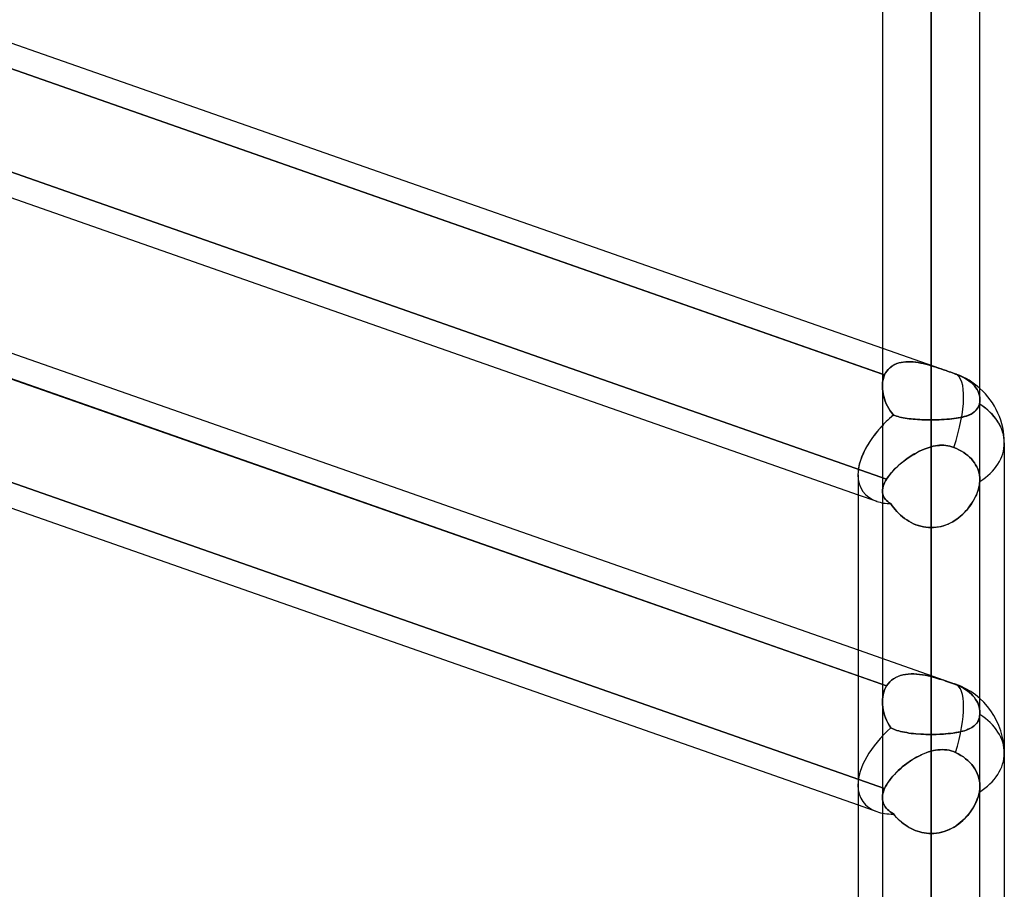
# Model space of a CAD drawing. Header units: millimetres. Extents: x -54 to 130, y -185 to 185.
# Tile 39 of 78: x 51 to 64, y -52 to -40. Entities that reach past the tile are written whole.
import ezdxf

# ---------------------------------------------------------------- set-up
doc = ezdxf.new("R2010")
doc.units = ezdxf.units.MM
doc.layers.add('MAIN-1', color=7, linetype='Continuous')
doc.layers.add('MAIN-2', color=7, linetype='Continuous')

msp = doc.modelspace()

# ---------------------------------------------------------------- linework, layer by layer
at = {"layer": 'MAIN-1'}
for p, q in [((62.412, 0), (62.412, -87.112)), ((63.682, -87.245), (63.682, 0)), ((63.047, -87.631), (63.047, 0)), ((50.882, -40.478), (62.412, -44.522)), ((50.882, -40.814), (62.412, -44.858)), ((50.882, -42.496), (62.095, -46.43)), ((50.882, -44.519), (62.095, -48.452)), ((50.882, -44.855), (62.095, -48.788)), ((64, -45.754), (64, -87.782)), ((62.095, -46.172), (62.095, -87.107)), ((50.882, -46.538), (62.095, -50.471))]:
    msp.add_line(p, q, dxfattribs=at)
msp.add_arc((63.047, -45.754), 0.953, 359.9999, 48.1943, dxfattribs=at)
for major_axis, ratio, start_param, end_param in [((0.953, 0), 0.707107, 0, 0.841074), ((-0.89, -0.631), 0.539402, -1.206327, -0.365033)]:
    msp.add_ellipse((63.047, -45.754), major_axis=major_axis, ratio=ratio, start_param=start_param, end_param=end_param, dxfattribs=at)
at = {"layer": 'MAIN-2'}
for p, q in [((63.047, 0), (63.047, -87.631)), ((63.047, 0), (63.047, -80.509)), ((63.047, 0), (63.047, -73.501)), ((63.047, 0), (63.047, -66.491)), ((63.047, 0), (63.047, -59.481)), ((63.047, 0), (63.047, -51.57)), ((63.047, 0), (63.047, -52.469)), ((63.047, 0), (63.047, -44.749)), ((63.047, 0), (63.047, -45.455)), ((63.047, 0), (63.047, -86.619)), ((63.047, 0), (63.047, -79.611)), ((63.047, 0), (63.047, -72.602)), ((63.047, 0), (63.047, -65.593)), ((63.047, 0), (63.047, -58.582)), ((63.047, -86.619), (63.047, 0)), ((63.047, -79.611), (63.047, 0)), ((63.047, -72.602), (63.047, 0)), ((63.047, -65.593), (63.047, 0)), ((63.047, -58.582), (63.047, 0)), ((63.047, -52.469), (63.047, 0)), ((63.047, -51.57), (63.047, 0)), ((63.047, -45.455), (63.047, 0)), ((63.047, -44.749), (63.047, 0)), ((63.047, -80.509), (63.047, 0)), ((63.047, -73.501), (63.047, 0)), ((63.047, -66.491), (63.047, 0)), ((63.047, -59.481), (63.047, 0)), ((62.442, -44.869), (50.761, -40.771)), ((50.804, -42.133), (62.468, -46.225)), ((62.468, -46.225), (50.804, -42.133)), ((62.412, -44.522), (63.241, -44.813)), ((62.527, -44.762), (62.55, -44.746)), ((62.551, -44.746), (62.528, -44.761)), ((62.55, -44.746), (62.574, -44.733)), ((62.575, -44.732), (62.551, -44.746)), ((62.574, -44.733), (62.6, -44.722)), ((62.601, -44.721), (62.575, -44.732)), ((62.6, -44.722), (62.627, -44.713)), ((62.629, -44.712), (62.601, -44.721)), ((62.627, -44.713), (62.655, -44.706)), ((62.657, -44.706), (62.629, -44.712)), ((62.655, -44.706), (62.685, -44.701)), ((62.687, -44.701), (62.657, -44.706)), ((62.685, -44.701), (62.715, -44.698)), ((62.717, -44.698), (62.687, -44.701)), ((62.715, -44.698), (62.746, -44.697)), ((62.749, -44.697), (62.717, -44.698)), ((62.746, -44.697), (62.778, -44.697)), ((62.781, -44.697), (62.749, -44.697)), ((62.778, -44.697), (62.811, -44.699)), ((62.813, -44.699), (62.781, -44.697)), ((62.811, -44.699), (62.844, -44.703)), ((62.846, -44.703), (62.813, -44.699)), ((62.844, -44.703), (62.877, -44.708)), ((62.879, -44.708), (62.846, -44.703)), ((62.877, -44.708), (62.911, -44.714)), ((62.912, -44.714), (62.879, -44.708)), ((62.911, -44.714), (62.945, -44.721)), ((62.946, -44.721), (62.912, -44.714)), ((62.945, -44.721), (62.979, -44.73)), ((62.979, -44.73), (62.946, -44.721)), ((62.979, -44.73), (63.013, -44.739)), ((63.013, -44.739), (62.979, -44.73)), ((63.013, -44.739), (63.047, -44.749)), ((63.047, -44.749), (63.013, -44.739)), ((62.468, -48.919), (50.804, -44.827)), ((62.412, -44.858), (62.442, -44.869)), ((62.442, -44.869), (62.433, -44.892)), ((62.433, -44.891), (62.442, -44.869)), ((62.455, -44.843), (62.442, -44.869)), ((62.442, -44.869), (62.455, -44.844)), ((62.455, -44.844), (62.47, -44.82)), ((62.47, -44.82), (62.455, -44.843)), ((62.487, -44.798), (62.47, -44.82)), ((62.47, -44.82), (62.487, -44.799)), ((62.487, -44.799), (62.506, -44.779)), ((62.507, -44.779), (62.487, -44.798)), ((62.506, -44.779), (62.527, -44.762)), ((62.528, -44.761), (62.507, -44.779)), ((63.047, -44.749), (63.08, -44.758)), ((63.08, -44.758), (63.047, -44.749)), ((63.08, -44.758), (63.112, -44.769)), ((63.112, -44.769), (63.08, -44.758)), ((63.112, -44.769), (63.144, -44.779)), ((63.144, -44.78), (63.112, -44.769)), ((63.144, -44.779), (63.177, -44.79)), ((63.177, -44.791), (63.144, -44.78)), ((63.177, -44.79), (63.209, -44.802)), ((63.209, -44.802), (63.177, -44.791)), ((63.209, -44.802), (63.241, -44.813)), ((63.241, -44.813), (63.209, -44.802)), ((63.241, -44.813), (63.262, -44.82)), ((63.262, -44.82), (63.241, -44.813)), ((63.262, -44.82), (63.284, -44.828)), ((63.283, -44.828), (63.262, -44.82)), ((63.304, -44.835), (63.283, -44.828)), ((63.284, -44.828), (63.304, -44.835)), ((63.304, -44.835), (63.325, -44.842)), ((63.325, -44.842), (63.304, -44.835)), ((63.325, -44.842), (63.345, -44.85)), ((63.345, -44.85), (63.325, -44.842)), ((63.345, -44.85), (63.365, -44.857)), ((63.365, -44.857), (63.345, -44.85)), ((63.365, -44.857), (63.368, -44.857)), ((63.368, -44.857), (63.365, -44.857)), ((63.368, -44.857), (63.371, -44.858)), ((63.371, -44.858), (63.368, -44.857)), ((63.371, -44.858), (63.373, -44.859)), ((63.373, -44.859), (63.371, -44.858)), ((63.373, -44.859), (63.376, -44.86)), ((63.376, -44.86), (63.373, -44.859)), ((63.376, -44.86), (63.379, -44.861)), ((63.379, -44.861), (63.376, -44.86)), ((63.379, -44.861), (63.381, -44.862)), ((63.381, -44.862), (63.379, -44.861)), ((63.381, -44.862), (63.418, -44.877)), ((63.418, -44.877), (63.381, -44.862)), ((62.413, -44.992), (62.412, -45.019)), ((62.412, -45.019), (62.413, -44.992)), ((62.416, -44.966), (62.413, -44.992)), ((62.413, -44.992), (62.416, -44.966)), ((62.42, -44.94), (62.416, -44.966)), ((62.416, -44.966), (62.42, -44.94)), ((62.426, -44.915), (62.42, -44.94)), ((62.42, -44.94), (62.426, -44.915)), ((62.426, -44.915), (62.433, -44.891)), ((62.433, -44.892), (62.426, -44.915)), ((63.418, -44.877), (63.452, -44.893)), ((63.452, -44.893), (63.418, -44.877)), ((63.452, -44.893), (63.484, -44.91)), ((63.484, -44.91), (63.452, -44.893)), ((63.484, -44.91), (63.513, -44.928)), ((63.513, -44.928), (63.484, -44.91)), ((63.513, -44.928), (63.54, -44.947)), ((63.54, -44.947), (63.513, -44.928)), ((63.54, -44.947), (63.567, -44.968)), ((63.567, -44.968), (63.54, -44.947)), ((63.567, -44.968), (63.591, -44.99)), ((63.591, -44.99), (63.567, -44.968)), ((63.591, -44.99), (63.612, -45.013)), ((63.612, -45.013), (63.591, -44.99)), ((62.412, -45.019), (62.414, -45.051)), ((62.414, -45.051), (62.412, -45.019)), ((62.414, -45.051), (62.417, -45.083)), ((62.417, -45.083), (62.414, -45.051)), ((62.417, -45.083), (62.422, -45.115)), ((62.422, -45.115), (62.417, -45.083)), ((62.422, -45.115), (62.43, -45.148)), ((62.43, -45.148), (62.422, -45.115)), ((63.612, -45.013), (63.63, -45.036)), ((63.63, -45.036), (63.612, -45.013)), ((63.63, -45.036), (63.645, -45.059)), ((63.645, -45.059), (63.63, -45.036)), ((63.645, -45.059), (63.658, -45.084)), ((63.658, -45.084), (63.645, -45.059)), ((63.658, -45.084), (63.669, -45.11)), ((63.669, -45.11), (63.658, -45.084)), ((63.669, -45.11), (63.676, -45.136)), ((63.676, -45.136), (63.669, -45.11)), ((62.43, -45.148), (62.439, -45.18)), ((62.439, -45.18), (62.43, -45.148)), ((62.439, -45.18), (62.45, -45.212)), ((62.45, -45.212), (62.439, -45.18)), ((62.45, -45.212), (62.463, -45.244)), ((62.463, -45.244), (62.45, -45.212)), ((62.463, -45.244), (62.478, -45.275)), ((62.479, -45.275), (62.463, -45.244)), ((63.675, -45.248), (63.669, -45.268)), ((63.67, -45.267), (63.675, -45.248)), ((63.678, -45.238), (63.675, -45.248)), ((63.675, -45.248), (63.678, -45.238)), ((63.676, -45.136), (63.681, -45.162)), ((63.681, -45.162), (63.676, -45.136)), ((63.68, -45.227), (63.678, -45.238)), ((63.678, -45.238), (63.68, -45.227)), ((63.681, -45.217), (63.68, -45.227)), ((63.68, -45.227), (63.681, -45.217)), ((63.681, -45.162), (63.682, -45.187)), ((63.682, -45.187), (63.681, -45.162)), ((63.682, -45.207), (63.681, -45.217)), ((63.681, -45.217), (63.682, -45.207)), ((63.682, -45.187), (63.682, -45.197)), ((63.682, -45.197), (63.682, -45.187)), ((63.682, -45.197), (63.682, -45.207)), ((63.682, -45.207), (63.682, -45.197)), ((62.478, -45.275), (62.495, -45.306)), ((62.496, -45.306), (62.479, -45.275)), ((62.495, -45.306), (62.514, -45.336)), ((62.514, -45.336), (62.496, -45.306)), ((62.514, -45.336), (62.535, -45.364)), ((62.535, -45.364), (62.514, -45.336)), ((62.535, -45.364), (62.557, -45.392)), ((62.557, -45.392), (62.535, -45.364)), ((63.528, -45.396), (63.549, -45.387)), ((63.564, -45.38), (63.544, -45.389)), ((63.549, -45.387), (63.568, -45.378)), ((63.582, -45.37), (63.564, -45.38)), ((63.568, -45.378), (63.586, -45.368)), ((63.599, -45.359), (63.582, -45.37)), ((63.586, -45.368), (63.602, -45.357)), ((63.615, -45.347), (63.599, -45.359)), ((63.602, -45.357), (63.617, -45.345)), ((63.629, -45.333), (63.615, -45.347)), ((63.617, -45.345), (63.631, -45.332)), ((63.641, -45.319), (63.629, -45.333)), ((63.631, -45.332), (63.643, -45.317)), ((63.652, -45.303), (63.641, -45.319)), ((63.643, -45.317), (63.653, -45.302)), ((63.662, -45.286), (63.652, -45.303)), ((63.653, -45.302), (63.662, -45.285)), ((63.662, -45.285), (63.67, -45.267)), ((63.669, -45.268), (63.662, -45.286)), ((62.557, -45.392), (62.576, -45.399)), ((62.576, -45.399), (62.557, -45.392)), ((62.576, -45.399), (62.596, -45.406)), ((62.595, -45.406), (62.576, -45.399)), ((62.616, -45.412), (62.595, -45.406)), ((62.596, -45.406), (62.616, -45.412)), ((62.616, -45.412), (62.638, -45.418)), ((62.637, -45.417), (62.616, -45.412)), ((62.66, -45.423), (62.637, -45.417)), ((62.638, -45.418), (62.66, -45.423)), ((62.66, -45.423), (62.684, -45.427)), ((62.683, -45.427), (62.66, -45.423)), ((62.708, -45.432), (62.683, -45.427)), ((62.684, -45.427), (62.708, -45.432)), ((62.708, -45.432), (62.733, -45.435)), ((62.733, -45.435), (62.708, -45.432)), ((62.733, -45.435), (62.759, -45.439)), ((62.758, -45.439), (62.733, -45.435)), ((62.785, -45.442), (62.758, -45.439)), ((62.759, -45.439), (62.785, -45.442)), ((62.785, -45.442), (62.812, -45.445)), ((62.812, -45.445), (62.785, -45.442)), ((62.812, -45.445), (62.84, -45.447)), ((62.84, -45.447), (62.812, -45.445)), ((62.84, -45.447), (62.869, -45.449)), ((62.869, -45.449), (62.84, -45.447)), ((62.869, -45.449), (62.898, -45.451)), ((62.898, -45.451), (62.869, -45.449)), ((62.898, -45.451), (62.927, -45.452)), ((62.927, -45.452), (62.898, -45.451)), ((62.927, -45.452), (62.957, -45.453)), ((62.957, -45.453), (62.927, -45.452)), ((62.957, -45.453), (62.987, -45.454)), ((62.987, -45.454), (62.957, -45.453)), ((62.987, -45.454), (63.017, -45.454)), ((63.017, -45.454), (62.987, -45.454)), ((63.017, -45.454), (63.047, -45.455)), ((63.047, -45.455), (63.017, -45.454)), ((63.047, -51.57), (63.047, -45.455)), ((63.047, -45.455), (63.047, -51.57)), ((63.082, -45.454), (63.047, -45.455)), ((63.047, -45.455), (63.083, -45.454)), ((63.116, -45.454), (63.082, -45.454)), ((63.083, -45.454), (63.117, -45.454)), ((63.15, -45.453), (63.116, -45.454)), ((63.117, -45.454), (63.152, -45.453)), ((63.184, -45.451), (63.15, -45.453)), ((63.152, -45.453), (63.186, -45.451)), ((63.217, -45.45), (63.184, -45.451)), ((63.186, -45.451), (63.219, -45.449)), ((63.25, -45.447), (63.217, -45.45)), ((63.219, -45.449), (63.252, -45.447)), ((63.282, -45.445), (63.25, -45.447)), ((63.252, -45.447), (63.285, -45.444)), ((63.313, -45.442), (63.282, -45.445)), ((63.285, -45.444), (63.316, -45.441)), ((63.343, -45.438), (63.313, -45.442)), ((63.316, -45.441), (63.347, -45.438)), ((63.372, -45.434), (63.343, -45.438)), ((63.347, -45.438), (63.376, -45.433)), ((63.4, -45.43), (63.372, -45.434)), ((63.376, -45.433), (63.404, -45.429)), ((63.427, -45.424), (63.4, -45.43)), ((63.404, -45.429), (63.432, -45.423)), ((63.452, -45.419), (63.427, -45.424)), ((63.432, -45.423), (63.458, -45.417)), ((63.477, -45.412), (63.452, -45.419)), ((63.458, -45.417), (63.483, -45.411)), ((63.501, -45.405), (63.477, -45.412)), ((63.483, -45.411), (63.506, -45.404)), ((63.523, -45.398), (63.501, -45.405)), ((63.506, -45.404), (63.528, -45.396)), ((63.544, -45.389), (63.523, -45.398)), ((62.82, -45.905), (62.857, -45.884)), ((62.859, -45.882), (62.822, -45.903)), ((62.857, -45.884), (62.895, -45.864)), ((62.896, -45.863), (62.859, -45.882)), ((62.895, -45.864), (62.933, -45.846)), ((62.934, -45.846), (62.896, -45.863)), ((62.933, -45.846), (62.971, -45.831)), ((62.971, -45.83), (62.934, -45.846)), ((63.009, -45.817), (62.971, -45.83)), ((62.971, -45.831), (63.009, -45.817)), ((63.047, -45.805), (63.009, -45.817)), ((63.009, -45.817), (63.047, -45.805)), ((63.047, -48.799), (63.047, -45.805)), ((63.047, -45.805), (63.047, -48.799)), ((63.047, -45.805), (63.075, -45.799)), ((63.075, -45.799), (63.047, -45.805)), ((63.075, -45.799), (63.102, -45.793)), ((63.102, -45.793), (63.075, -45.799)), ((63.102, -45.793), (63.129, -45.789)), ((63.129, -45.789), (63.102, -45.793)), ((63.157, -45.786), (63.129, -45.789)), ((63.129, -45.789), (63.157, -45.787)), ((63.157, -45.787), (63.184, -45.785)), ((63.184, -45.785), (63.157, -45.786)), ((63.184, -45.785), (63.211, -45.786)), ((63.211, -45.786), (63.184, -45.785)), ((63.211, -45.786), (63.238, -45.788)), ((63.238, -45.788), (63.211, -45.786)), ((63.238, -45.788), (63.265, -45.791)), ((63.265, -45.791), (63.238, -45.788)), ((63.265, -45.791), (63.292, -45.797)), ((63.292, -45.797), (63.265, -45.791)), ((63.292, -45.797), (63.318, -45.804)), ((63.318, -45.804), (63.292, -45.797)), ((63.318, -45.804), (63.344, -45.813)), ((63.344, -45.813), (63.318, -45.804)), ((63.344, -45.813), (63.378, -45.828)), ((63.378, -45.828), (63.344, -45.813)), ((63.378, -45.828), (63.41, -45.844)), ((63.41, -45.844), (63.378, -45.828)), ((63.41, -45.844), (63.442, -45.861)), ((63.442, -45.861), (63.41, -45.844)), ((63.442, -45.861), (63.471, -45.88)), ((63.471, -45.88), (63.442, -45.861)), ((63.471, -45.88), (63.498, -45.899)), ((63.498, -45.899), (63.471, -45.88)), ((63.498, -45.899), (63.523, -45.919)), ((63.523, -45.919), (63.498, -45.899)), ((62.615, -46.056), (62.646, -46.029)), ((62.648, -46.027), (62.617, -46.054)), ((62.646, -46.029), (62.678, -46.002)), ((62.681, -46), (62.648, -46.027)), ((62.678, -46.002), (62.712, -45.976)), ((62.715, -45.974), (62.681, -46)), ((62.712, -45.976), (62.747, -45.951)), ((62.75, -45.949), (62.715, -45.974)), ((62.747, -45.951), (62.783, -45.927)), ((62.786, -45.925), (62.75, -45.949)), ((62.783, -45.927), (62.82, -45.905)), ((62.822, -45.903), (62.786, -45.925)), ((63.523, -45.919), (63.548, -45.941)), ((63.548, -45.941), (63.523, -45.919)), ((63.548, -45.941), (63.571, -45.964)), ((63.571, -45.964), (63.548, -45.941)), ((63.571, -45.964), (63.592, -45.989)), ((63.592, -45.989), (63.571, -45.964)), ((63.592, -45.989), (63.611, -46.014)), ((63.611, -46.014), (63.592, -45.989)), ((63.611, -46.014), (63.627, -46.039)), ((63.627, -46.039), (63.611, -46.014)), ((62.508, -46.169), (62.532, -46.14)), ((62.533, -46.14), (62.509, -46.168)), ((62.532, -46.14), (62.558, -46.112)), ((62.559, -46.111), (62.533, -46.14)), ((62.558, -46.112), (62.585, -46.084)), ((62.587, -46.082), (62.559, -46.111)), ((62.585, -46.084), (62.615, -46.056)), ((62.617, -46.054), (62.587, -46.082)), ((63.627, -46.039), (63.641, -46.064)), ((63.641, -46.064), (63.627, -46.039)), ((63.641, -46.064), (63.654, -46.091)), ((63.654, -46.091), (63.641, -46.064)), ((63.654, -46.091), (63.664, -46.119)), ((63.664, -46.119), (63.654, -46.091)), ((63.664, -46.119), (63.672, -46.147)), ((63.672, -46.147), (63.664, -46.119)), ((63.672, -46.147), (63.678, -46.176)), ((63.678, -46.176), (63.672, -46.147)), ((50.761, -46.159), (62.442, -50.257)), ((62.442, -50.257), (50.761, -46.159)), ((62.431, -46.297), (62.441, -46.274)), ((62.441, -46.274), (62.431, -46.298)), ((62.441, -46.274), (62.454, -46.249)), ((62.454, -46.25), (62.441, -46.274)), ((62.454, -46.249), (62.468, -46.225)), ((62.468, -46.225), (62.454, -46.25)), ((62.487, -46.197), (62.468, -46.225)), ((62.468, -46.225), (62.487, -46.197)), ((62.509, -46.168), (62.487, -46.197)), ((62.487, -46.197), (62.508, -46.169)), ((63.679, -46.284), (63.674, -46.312)), ((63.675, -46.305), (63.679, -46.281)), ((63.678, -46.176), (63.681, -46.204)), ((63.681, -46.204), (63.678, -46.176)), ((63.682, -46.257), (63.679, -46.284)), ((63.679, -46.281), (63.682, -46.257)), ((63.681, -46.204), (63.682, -46.232)), ((63.682, -46.232), (63.681, -46.204)), ((63.682, -46.232), (63.682, -46.236)), ((63.682, -46.236), (63.682, -46.232)), ((63.682, -46.236), (63.682, -46.24)), ((63.682, -46.24), (63.682, -46.236)), ((63.682, -46.24), (63.682, -46.244)), ((63.682, -46.244), (63.682, -46.24)), ((63.682, -46.244), (63.682, -46.248)), ((63.682, -46.248), (63.682, -46.244)), ((63.682, -46.248), (63.682, -46.253)), ((63.682, -46.253), (63.682, -46.248)), ((63.682, -46.253), (63.682, -46.257)), ((63.682, -46.257), (63.682, -46.253)), ((62.412, -46.384), (62.414, -46.364)), ((62.414, -46.404), (62.412, -46.384)), ((62.414, -46.364), (62.412, -46.384)), ((62.412, -46.384), (62.414, -46.404)), ((62.414, -46.364), (62.417, -46.342)), ((62.417, -46.342), (62.414, -46.364)), ((62.417, -46.422), (62.414, -46.404)), ((62.414, -46.404), (62.417, -46.423)), ((62.417, -46.342), (62.423, -46.32)), ((62.423, -46.32), (62.417, -46.342)), ((62.423, -46.32), (62.431, -46.297)), ((62.431, -46.298), (62.423, -46.32)), ((63.634, -46.434), (63.645, -46.408)), ((63.648, -46.4), (63.636, -46.429)), ((63.645, -46.408), (63.654, -46.382)), ((63.658, -46.37), (63.648, -46.4)), ((63.654, -46.382), (63.663, -46.356)), ((63.667, -46.341), (63.658, -46.37)), ((63.663, -46.356), (63.67, -46.33)), ((63.674, -46.312), (63.667, -46.341)), ((63.67, -46.33), (63.675, -46.305)), ((62.095, -46.43), (62.338, -46.515)), ((62.423, -46.44), (62.417, -46.422)), ((62.417, -46.423), (62.423, -46.441)), ((62.431, -46.458), (62.423, -46.44)), ((62.423, -46.441), (62.431, -46.458)), ((62.441, -46.474), (62.431, -46.458)), ((62.431, -46.458), (62.441, -46.474)), ((62.453, -46.49), (62.441, -46.474)), ((62.441, -46.474), (62.453, -46.49)), ((62.468, -46.505), (62.453, -46.49)), ((62.453, -46.49), (62.468, -46.505)), ((62.484, -46.519), (62.468, -46.505)), ((62.468, -46.505), (62.484, -46.519)), ((62.502, -46.533), (62.484, -46.519)), ((62.484, -46.519), (62.502, -46.533)), ((62.522, -46.547), (62.502, -46.533)), ((62.502, -46.533), (62.522, -46.547)), ((63.561, -46.563), (63.578, -46.538)), ((63.59, -46.519), (63.571, -46.548)), ((63.578, -46.538), (63.594, -46.512)), ((63.607, -46.489), (63.59, -46.519)), ((63.594, -46.512), (63.608, -46.486)), ((63.622, -46.459), (63.607, -46.489)), ((63.608, -46.486), (63.622, -46.46)), ((63.636, -46.429), (63.622, -46.459)), ((63.622, -46.46), (63.634, -46.434)), ((62.54, -46.573), (62.522, -46.547)), ((62.522, -46.547), (62.54, -46.573)), ((62.56, -46.599), (62.54, -46.573)), ((62.54, -46.573), (62.56, -46.599)), ((62.58, -46.624), (62.56, -46.599)), ((62.56, -46.599), (62.58, -46.624)), ((62.602, -46.649), (62.58, -46.624)), ((62.58, -46.624), (62.602, -46.649)), ((62.625, -46.673), (62.602, -46.649)), ((62.602, -46.649), (62.625, -46.673)), ((63.481, -46.661), (63.455, -46.687)), ((63.458, -46.684), (63.481, -46.661)), ((63.506, -46.634), (63.481, -46.661)), ((63.481, -46.661), (63.503, -46.637)), ((63.503, -46.637), (63.524, -46.613)), ((63.529, -46.606), (63.506, -46.634)), ((63.524, -46.613), (63.543, -46.589)), ((63.551, -46.578), (63.529, -46.606)), ((63.543, -46.589), (63.561, -46.563)), ((63.571, -46.548), (63.551, -46.578)), ((62.65, -46.696), (62.625, -46.673)), ((62.625, -46.673), (62.649, -46.695)), ((62.649, -46.695), (62.675, -46.717)), ((62.675, -46.718), (62.65, -46.696)), ((62.675, -46.717), (62.701, -46.738)), ((62.702, -46.738), (62.675, -46.718)), ((62.701, -46.738), (62.729, -46.757)), ((62.729, -46.758), (62.702, -46.738)), ((62.729, -46.757), (62.757, -46.775)), ((62.758, -46.776), (62.729, -46.758)), ((62.757, -46.775), (62.787, -46.792)), ((62.787, -46.792), (62.758, -46.776)), ((62.818, -46.807), (62.787, -46.792)), ((62.787, -46.792), (62.817, -46.807)), ((63.302, -46.795), (63.268, -46.811)), ((63.27, -46.811), (63.299, -46.797)), ((63.299, -46.797), (63.328, -46.781)), ((63.335, -46.777), (63.302, -46.795)), ((63.328, -46.781), (63.356, -46.764)), ((63.367, -46.757), (63.335, -46.777)), ((63.356, -46.764), (63.383, -46.746)), ((63.398, -46.735), (63.367, -46.757)), ((63.383, -46.746), (63.409, -46.726)), ((63.427, -46.712), (63.398, -46.735)), ((63.409, -46.726), (63.434, -46.705)), ((63.455, -46.687), (63.427, -46.712)), ((63.434, -46.705), (63.458, -46.684)), ((62.817, -46.807), (62.848, -46.82)), ((62.849, -46.82), (62.818, -46.807)), ((62.848, -46.82), (62.88, -46.831)), ((62.881, -46.832), (62.849, -46.82)), ((62.88, -46.831), (62.913, -46.841)), ((62.914, -46.841), (62.881, -46.832)), ((62.913, -46.841), (62.946, -46.848)), ((62.947, -46.849), (62.914, -46.841)), ((62.946, -46.848), (62.98, -46.854)), ((62.98, -46.854), (62.947, -46.849)), ((63.014, -46.857), (62.98, -46.854)), ((62.98, -46.854), (63.013, -46.857)), ((63.013, -46.857), (63.047, -46.858)), ((63.047, -46.858), (63.014, -46.857)), ((63.047, -46.858), (63.047, -49.552)), ((63.047, -49.552), (63.047, -46.858)), ((63.047, -46.858), (63.047, -52.967)), ((63.047, -52.967), (63.047, -46.858)), ((63.085, -46.857), (63.047, -46.858)), ((63.047, -46.858), (63.08, -46.857)), ((63.08, -46.857), (63.113, -46.854)), ((63.123, -46.853), (63.085, -46.857)), ((63.113, -46.854), (63.145, -46.849)), ((63.16, -46.846), (63.123, -46.853)), ((63.145, -46.849), (63.177, -46.842)), ((63.197, -46.837), (63.16, -46.846)), ((63.177, -46.842), (63.208, -46.834)), ((63.233, -46.825), (63.197, -46.837)), ((63.208, -46.834), (63.239, -46.823)), ((63.268, -46.811), (63.233, -46.825)), ((63.239, -46.823), (63.27, -46.811)), ((62.095, -48.452), (63.363, -48.897)), ((62.095, -48.788), (62.468, -48.919)), ((62.508, -48.868), (62.532, -48.847)), ((62.533, -48.846), (62.509, -48.868)), ((62.532, -48.847), (62.558, -48.827)), ((62.559, -48.827), (62.533, -48.846)), ((62.558, -48.827), (62.585, -48.811)), ((62.587, -48.81), (62.559, -48.827)), ((62.585, -48.811), (62.615, -48.797)), ((62.617, -48.796), (62.587, -48.81)), ((62.615, -48.797), (62.646, -48.786)), ((62.648, -48.785), (62.617, -48.796)), ((62.646, -48.786), (62.678, -48.777)), ((62.681, -48.776), (62.648, -48.785)), ((62.678, -48.777), (62.712, -48.77)), ((62.715, -48.77), (62.681, -48.776)), ((62.712, -48.77), (62.747, -48.766)), ((62.75, -48.766), (62.715, -48.77)), ((62.747, -48.766), (62.783, -48.764)), ((62.786, -48.764), (62.75, -48.766)), ((62.783, -48.764), (62.82, -48.764)), ((62.822, -48.764), (62.786, -48.764)), ((62.82, -48.764), (62.857, -48.766)), ((62.859, -48.766), (62.822, -48.764)), ((62.857, -48.766), (62.895, -48.77)), ((62.896, -48.77), (62.859, -48.766)), ((62.895, -48.77), (62.933, -48.775)), ((62.934, -48.775), (62.896, -48.77)), ((62.933, -48.775), (62.971, -48.782)), ((62.971, -48.782), (62.934, -48.775)), ((62.971, -48.782), (63.009, -48.79)), ((63.009, -48.79), (62.971, -48.782)), ((63.009, -48.79), (63.047, -48.799)), ((63.047, -48.799), (63.009, -48.79)), ((63.075, -48.806), (63.047, -48.799)), ((63.047, -48.799), (63.075, -48.806)), ((63.102, -48.814), (63.075, -48.806)), ((63.075, -48.806), (63.102, -48.814)), ((63.129, -48.822), (63.102, -48.814)), ((63.102, -48.814), (63.129, -48.822)), ((63.157, -48.83), (63.129, -48.822)), ((63.129, -48.822), (63.157, -48.83)), ((63.184, -48.838), (63.157, -48.83)), ((63.157, -48.83), (63.184, -48.838)), ((63.211, -48.847), (63.184, -48.838)), ((63.184, -48.838), (63.211, -48.847)), ((63.238, -48.856), (63.211, -48.847)), ((63.211, -48.847), (63.238, -48.856)), ((62.441, -48.972), (62.431, -49.001)), ((62.431, -49.001), (62.441, -48.972)), ((62.454, -48.945), (62.441, -48.972)), ((62.441, -48.972), (62.454, -48.945)), ((62.468, -48.919), (62.454, -48.945)), ((62.454, -48.945), (62.468, -48.919)), ((62.468, -48.919), (62.487, -48.892)), ((62.487, -48.892), (62.468, -48.919)), ((62.487, -48.892), (62.508, -48.868)), ((62.509, -48.868), (62.487, -48.892)), ((63.265, -48.865), (63.238, -48.856)), ((63.238, -48.856), (63.265, -48.865)), ((63.292, -48.874), (63.265, -48.865)), ((63.265, -48.865), (63.292, -48.874)), ((63.318, -48.883), (63.292, -48.874)), ((63.292, -48.874), (63.318, -48.883)), ((63.344, -48.892), (63.318, -48.883)), ((63.318, -48.883), (63.344, -48.892)), ((63.378, -48.905), (63.344, -48.892)), ((63.344, -48.892), (63.378, -48.905)), ((63.41, -48.919), (63.378, -48.905)), ((63.378, -48.905), (63.41, -48.919)), ((63.442, -48.935), (63.41, -48.919)), ((63.41, -48.919), (63.442, -48.935)), ((63.471, -48.952), (63.442, -48.935)), ((63.442, -48.935), (63.471, -48.952)), ((63.498, -48.969), (63.471, -48.952)), ((63.471, -48.952), (63.498, -48.969)), ((63.523, -48.987), (63.498, -48.969)), ((63.498, -48.969), (63.523, -48.987)), ((62.412, -49.129), (62.414, -49.096)), ((62.414, -49.096), (62.412, -49.129)), ((62.417, -49.063), (62.414, -49.096)), ((62.414, -49.096), (62.417, -49.063)), ((62.423, -49.032), (62.417, -49.063)), ((62.417, -49.063), (62.423, -49.032)), ((62.431, -49.001), (62.423, -49.032)), ((62.423, -49.032), (62.431, -49.001)), ((63.548, -49.007), (63.523, -48.987)), ((63.523, -48.987), (63.548, -49.007)), ((63.571, -49.028), (63.548, -49.007)), ((63.548, -49.007), (63.571, -49.028)), ((63.592, -49.05), (63.571, -49.028)), ((63.571, -49.028), (63.592, -49.05)), ((63.611, -49.073), (63.592, -49.05)), ((63.592, -49.05), (63.611, -49.073)), ((63.627, -49.096), (63.611, -49.073)), ((63.611, -49.073), (63.627, -49.096)), ((63.641, -49.118), (63.627, -49.096)), ((63.627, -49.096), (63.641, -49.118)), ((62.414, -49.163), (62.412, -49.129)), ((62.412, -49.129), (62.414, -49.163)), ((62.414, -49.163), (62.417, -49.197)), ((62.417, -49.197), (62.414, -49.163)), ((62.417, -49.197), (62.423, -49.232)), ((62.423, -49.232), (62.417, -49.197)), ((62.423, -49.232), (62.431, -49.266)), ((62.431, -49.266), (62.423, -49.232)), ((63.654, -49.142), (63.641, -49.118)), ((63.641, -49.118), (63.654, -49.142)), ((63.664, -49.168), (63.654, -49.142)), ((63.654, -49.142), (63.664, -49.168)), ((63.672, -49.193), (63.664, -49.168)), ((63.664, -49.168), (63.672, -49.193)), ((63.678, -49.219), (63.672, -49.193)), ((63.672, -49.193), (63.678, -49.219)), ((63.681, -49.245), (63.678, -49.219)), ((63.678, -49.219), (63.681, -49.245)), ((62.431, -49.266), (62.441, -49.301)), ((62.441, -49.301), (62.431, -49.266)), ((62.441, -49.301), (62.453, -49.335)), ((62.453, -49.335), (62.441, -49.301)), ((62.453, -49.335), (62.468, -49.368)), ((62.468, -49.368), (62.453, -49.335)), ((63.667, -49.359), (63.658, -49.378)), ((63.663, -49.369), (63.67, -49.351)), ((63.674, -49.338), (63.667, -49.359)), ((63.67, -49.351), (63.675, -49.333)), ((63.679, -49.316), (63.674, -49.338)), ((63.675, -49.333), (63.679, -49.313)), ((63.679, -49.313), (63.682, -49.293)), ((63.682, -49.293), (63.679, -49.316)), ((63.682, -49.27), (63.681, -49.245)), ((63.681, -49.245), (63.682, -49.27)), ((63.682, -49.274), (63.682, -49.27)), ((63.682, -49.27), (63.682, -49.274)), ((63.682, -49.278), (63.682, -49.274)), ((63.682, -49.274), (63.682, -49.278)), ((63.682, -49.281), (63.682, -49.278)), ((63.682, -49.278), (63.682, -49.281)), ((63.682, -49.285), (63.682, -49.281)), ((63.682, -49.281), (63.682, -49.285)), ((63.682, -49.289), (63.682, -49.285)), ((63.682, -49.285), (63.682, -49.289)), ((63.682, -49.293), (63.682, -49.289)), ((63.682, -49.289), (63.682, -49.293)), ((62.468, -49.368), (62.484, -49.401)), ((62.484, -49.401), (62.468, -49.368)), ((62.484, -49.401), (62.502, -49.433)), ((62.502, -49.433), (62.484, -49.401)), ((62.502, -49.433), (62.522, -49.464)), ((62.522, -49.464), (62.502, -49.433)), ((62.522, -49.464), (62.54, -49.474)), ((62.54, -49.474), (62.522, -49.464)), ((62.54, -49.474), (62.56, -49.483)), ((62.56, -49.483), (62.54, -49.474)), ((62.56, -49.483), (62.58, -49.491)), ((62.58, -49.491), (62.56, -49.483)), ((63.503, -49.496), (63.524, -49.488)), ((63.529, -49.485), (63.506, -49.495)), ((63.524, -49.488), (63.543, -49.479)), ((63.551, -49.475), (63.529, -49.485)), ((63.543, -49.479), (63.561, -49.47)), ((63.571, -49.465), (63.551, -49.475)), ((63.561, -49.47), (63.578, -49.461)), ((63.59, -49.453), (63.571, -49.465)), ((63.578, -49.461), (63.594, -49.45)), ((63.607, -49.44), (63.59, -49.453)), ((63.594, -49.45), (63.608, -49.439)), ((63.622, -49.426), (63.607, -49.44)), ((63.608, -49.439), (63.622, -49.427)), ((63.636, -49.411), (63.622, -49.426)), ((63.622, -49.427), (63.634, -49.414)), ((63.634, -49.414), (63.645, -49.4)), ((63.648, -49.395), (63.636, -49.411)), ((63.645, -49.4), (63.654, -49.385)), ((63.658, -49.378), (63.648, -49.395)), ((63.654, -49.385), (63.663, -49.369)), ((62.58, -49.491), (62.602, -49.499)), ((62.602, -49.499), (62.58, -49.491)), ((62.602, -49.499), (62.625, -49.506)), ((62.625, -49.506), (62.602, -49.499)), ((62.625, -49.506), (62.649, -49.513)), ((62.65, -49.513), (62.625, -49.506)), ((62.649, -49.513), (62.675, -49.519)), ((62.675, -49.519), (62.65, -49.513)), ((62.675, -49.519), (62.701, -49.524)), ((62.702, -49.524), (62.675, -49.519)), ((62.701, -49.524), (62.729, -49.529)), ((62.729, -49.529), (62.702, -49.524)), ((62.729, -49.529), (62.757, -49.534)), ((62.758, -49.534), (62.729, -49.529)), ((62.757, -49.534), (62.787, -49.538)), ((62.787, -49.538), (62.758, -49.534)), ((62.787, -49.538), (62.817, -49.541)), ((62.818, -49.541), (62.787, -49.538)), ((62.817, -49.541), (62.848, -49.544)), ((62.849, -49.544), (62.818, -49.541)), ((62.848, -49.544), (62.88, -49.546)), ((62.881, -49.547), (62.849, -49.544)), ((62.88, -49.546), (62.913, -49.549)), ((62.914, -49.549), (62.881, -49.547)), ((62.913, -49.549), (62.946, -49.55)), ((62.947, -49.55), (62.914, -49.549)), ((62.946, -49.55), (62.98, -49.551)), ((62.98, -49.551), (62.947, -49.55)), ((62.98, -49.551), (63.013, -49.552)), ((63.014, -49.552), (62.98, -49.551)), ((63.013, -49.552), (63.047, -49.552)), ((63.047, -49.552), (63.014, -49.552)), ((63.047, -55.661), (63.047, -49.552)), ((63.047, -49.552), (63.047, -55.661)), ((63.047, -49.552), (63.08, -49.552)), ((63.085, -49.552), (63.047, -49.552)), ((63.08, -49.552), (63.113, -49.551)), ((63.123, -49.551), (63.085, -49.552)), ((63.113, -49.551), (63.145, -49.55)), ((63.16, -49.55), (63.123, -49.551)), ((63.145, -49.55), (63.177, -49.549)), ((63.197, -49.548), (63.16, -49.55)), ((63.177, -49.549), (63.208, -49.547)), ((63.233, -49.545), (63.197, -49.548)), ((63.208, -49.547), (63.239, -49.545)), ((63.268, -49.542), (63.233, -49.545)), ((63.239, -49.545), (63.27, -49.542)), ((63.302, -49.538), (63.268, -49.542)), ((63.27, -49.542), (63.299, -49.539)), ((63.299, -49.539), (63.328, -49.535)), ((63.335, -49.534), (63.302, -49.538)), ((63.328, -49.535), (63.356, -49.531)), ((63.367, -49.529), (63.335, -49.534)), ((63.356, -49.531), (63.383, -49.526)), ((63.398, -49.524), (63.367, -49.529)), ((63.383, -49.526), (63.409, -49.521)), ((63.427, -49.517), (63.398, -49.524)), ((63.409, -49.521), (63.434, -49.516)), ((63.455, -49.511), (63.427, -49.517)), ((63.434, -49.516), (63.458, -49.509)), ((63.481, -49.503), (63.455, -49.511)), ((63.458, -49.509), (63.481, -49.503)), ((63.506, -49.495), (63.481, -49.503)), ((63.481, -49.503), (63.503, -49.496)), ((62.823, -49.868), (62.792, -49.888)), ((62.811, -49.876), (62.844, -49.856)), ((62.855, -49.85), (62.823, -49.868)), ((62.844, -49.856), (62.877, -49.838)), ((62.886, -49.833), (62.855, -49.85)), ((62.877, -49.838), (62.911, -49.821)), ((62.918, -49.818), (62.886, -49.833)), ((62.911, -49.821), (62.945, -49.806)), ((62.95, -49.804), (62.918, -49.818)), ((62.945, -49.806), (62.979, -49.792)), ((62.982, -49.791), (62.95, -49.804)), ((62.979, -49.792), (63.013, -49.78)), ((63.015, -49.78), (62.982, -49.791)), ((63.013, -49.78), (63.047, -49.77)), ((63.047, -49.77), (63.015, -49.78)), ((63.047, -66.929), (63.047, -49.77)), ((63.047, -49.77), (63.077, -49.763)), ((63.077, -49.763), (63.047, -49.77)), ((63.077, -49.763), (63.106, -49.757)), ((63.106, -49.757), (63.077, -49.763)), ((63.106, -49.757), (63.135, -49.753)), ((63.136, -49.753), (63.106, -49.757)), ((63.135, -49.753), (63.165, -49.751)), ((63.165, -49.751), (63.136, -49.753)), ((63.165, -49.751), (63.194, -49.75)), ((63.194, -49.75), (63.165, -49.751)), ((63.194, -49.75), (63.223, -49.751)), ((63.224, -49.751), (63.194, -49.75)), ((63.223, -49.751), (63.252, -49.754)), ((63.253, -49.754), (63.224, -49.751)), ((63.252, -49.754), (63.281, -49.759)), ((63.282, -49.759), (63.253, -49.754)), ((63.281, -49.759), (63.31, -49.767)), ((63.31, -49.767), (63.282, -49.759)), ((63.31, -49.767), (63.338, -49.776)), ((63.338, -49.776), (63.31, -49.767)), ((63.338, -49.776), (63.365, -49.788)), ((63.365, -49.788), (63.338, -49.776)), ((63.365, -49.788), (63.401, -49.805)), ((63.401, -49.805), (63.365, -49.788)), ((63.401, -49.805), (63.435, -49.825)), ((63.435, -49.825), (63.401, -49.805)), ((63.435, -49.825), (63.467, -49.846)), ((63.467, -49.846), (63.435, -49.825)), ((63.467, -49.846), (63.496, -49.868)), ((63.496, -49.868), (63.467, -49.846)), ((63.496, -49.868), (63.524, -49.891)), ((63.524, -49.891), (63.496, -49.868)), ((62.645, -50), (62.618, -50.024)), ((62.627, -50.016), (62.655, -49.991)), ((62.672, -49.976), (62.645, -50)), ((62.655, -49.991), (62.685, -49.966)), ((62.701, -49.952), (62.672, -49.976)), ((62.685, -49.966), (62.715, -49.942)), ((62.731, -49.93), (62.701, -49.952)), ((62.715, -49.942), (62.746, -49.919)), ((62.761, -49.908), (62.731, -49.93)), ((62.746, -49.919), (62.778, -49.897)), ((62.792, -49.888), (62.761, -49.908)), ((62.778, -49.897), (62.811, -49.876)), ((63.524, -49.891), (63.55, -49.917)), ((63.55, -49.917), (63.524, -49.891)), ((63.55, -49.917), (63.575, -49.944)), ((63.575, -49.944), (63.55, -49.917)), ((63.575, -49.944), (63.597, -49.973)), ((63.597, -49.973), (63.575, -49.944)), ((63.597, -49.973), (63.617, -50.002)), ((63.617, -50.002), (63.597, -49.973)), ((63.617, -50.002), (63.633, -50.031)), ((63.633, -50.031), (63.617, -50.002)), ((62.523, -50.128), (62.503, -50.154)), ((62.506, -50.15), (62.527, -50.122)), ((62.545, -50.101), (62.523, -50.128)), ((62.527, -50.122), (62.55, -50.095)), ((62.568, -50.075), (62.545, -50.101)), ((62.55, -50.095), (62.574, -50.069)), ((62.592, -50.05), (62.568, -50.075)), ((62.574, -50.069), (62.6, -50.042)), ((62.618, -50.024), (62.592, -50.05)), ((62.6, -50.042), (62.627, -50.016)), ((63.633, -50.031), (63.647, -50.061)), ((63.647, -50.061), (63.633, -50.031)), ((63.647, -50.061), (63.66, -50.092)), ((63.66, -50.092), (63.647, -50.061)), ((63.66, -50.092), (63.669, -50.125)), ((63.669, -50.125), (63.66, -50.092)), ((63.669, -50.125), (63.677, -50.158)), ((63.677, -50.158), (63.669, -50.125)), ((62.433, -50.279), (62.442, -50.257)), ((62.442, -50.257), (62.433, -50.279)), ((62.455, -50.231), (62.442, -50.257)), ((62.442, -50.257), (62.455, -50.231)), ((62.455, -50.231), (62.47, -50.204)), ((62.469, -50.206), (62.455, -50.231)), ((62.485, -50.18), (62.469, -50.206)), ((62.47, -50.204), (62.487, -50.177)), ((62.503, -50.154), (62.485, -50.18)), ((62.487, -50.177), (62.506, -50.15)), ((63.677, -50.158), (63.681, -50.191)), ((63.681, -50.191), (63.677, -50.158)), ((63.681, -50.191), (63.682, -50.223)), ((63.682, -50.223), (63.681, -50.191)), ((63.682, -50.248), (63.681, -50.262)), ((63.681, -50.262), (63.682, -50.248)), ((63.682, -50.223), (63.682, -50.235)), ((63.682, -50.235), (63.682, -50.223)), ((63.682, -50.235), (63.682, -50.248)), ((63.682, -50.248), (63.682, -50.235)), ((62.412, -50.381), (62.413, -50.362)), ((62.413, -50.362), (62.412, -50.381)), ((62.414, -50.402), (62.412, -50.381)), ((62.412, -50.381), (62.414, -50.402)), ((62.413, -50.362), (62.416, -50.342)), ((62.416, -50.342), (62.413, -50.362)), ((62.416, -50.342), (62.42, -50.322)), ((62.42, -50.322), (62.416, -50.342)), ((62.42, -50.322), (62.426, -50.3)), ((62.426, -50.3), (62.42, -50.322)), ((62.426, -50.3), (62.433, -50.279)), ((62.433, -50.279), (62.426, -50.3)), ((63.652, -50.385), (63.641, -50.413)), ((63.643, -50.41), (63.653, -50.383)), ((63.662, -50.357), (63.652, -50.385)), ((63.653, -50.383), (63.662, -50.356)), ((63.662, -50.356), (63.67, -50.329)), ((63.669, -50.329), (63.662, -50.357)), ((63.675, -50.302), (63.669, -50.329)), ((63.67, -50.329), (63.675, -50.302)), ((63.678, -50.288), (63.675, -50.302)), ((63.675, -50.302), (63.678, -50.288)), ((63.68, -50.275), (63.678, -50.288)), ((63.678, -50.288), (63.68, -50.275)), ((63.681, -50.262), (63.68, -50.275)), ((63.68, -50.275), (63.681, -50.262)), ((62.095, -50.471), (62.338, -50.556)), ((62.417, -50.423), (62.414, -50.402)), ((62.414, -50.402), (62.417, -50.423)), ((62.422, -50.443), (62.417, -50.423)), ((62.417, -50.423), (62.422, -50.443)), ((62.43, -50.461), (62.422, -50.443)), ((62.422, -50.443), (62.43, -50.461)), ((62.439, -50.479), (62.43, -50.461)), ((62.43, -50.461), (62.439, -50.479)), ((62.45, -50.497), (62.439, -50.479)), ((62.439, -50.479), (62.45, -50.497)), ((62.463, -50.513), (62.45, -50.497)), ((62.45, -50.497), (62.463, -50.513)), ((62.479, -50.529), (62.463, -50.513)), ((62.463, -50.513), (62.478, -50.529)), ((63.599, -50.498), (63.582, -50.526)), ((63.586, -50.52), (63.602, -50.493)), ((63.615, -50.47), (63.599, -50.498)), ((63.602, -50.493), (63.617, -50.466)), ((63.629, -50.442), (63.615, -50.47)), ((63.617, -50.466), (63.631, -50.438)), ((63.641, -50.413), (63.629, -50.442)), ((63.631, -50.438), (63.643, -50.41)), ((62.478, -50.529), (62.495, -50.545)), ((62.496, -50.545), (62.479, -50.529)), ((62.495, -50.545), (62.514, -50.56)), ((62.514, -50.56), (62.496, -50.545)), ((62.535, -50.574), (62.514, -50.56)), ((62.514, -50.56), (62.535, -50.574)), ((62.557, -50.588), (62.535, -50.574)), ((62.535, -50.574), (62.557, -50.588)), ((62.576, -50.61), (62.557, -50.588)), ((62.557, -50.588), (62.576, -50.611)), ((62.595, -50.632), (62.576, -50.61)), ((62.576, -50.611), (62.596, -50.633)), ((62.616, -50.654), (62.595, -50.632)), ((62.596, -50.633), (62.616, -50.654)), ((63.501, -50.631), (63.477, -50.656)), ((63.483, -50.65), (63.506, -50.626)), ((63.523, -50.606), (63.501, -50.631)), ((63.506, -50.626), (63.528, -50.6)), ((63.544, -50.58), (63.523, -50.606)), ((63.528, -50.6), (63.549, -50.574)), ((63.564, -50.553), (63.544, -50.58)), ((63.549, -50.574), (63.568, -50.547)), ((63.582, -50.526), (63.564, -50.553)), ((63.568, -50.547), (63.586, -50.52)), ((62.637, -50.674), (62.616, -50.654)), ((62.616, -50.654), (62.638, -50.675)), ((62.66, -50.694), (62.637, -50.674)), ((62.638, -50.675), (62.66, -50.695)), ((62.683, -50.713), (62.66, -50.694)), ((62.66, -50.695), (62.684, -50.713)), ((62.708, -50.731), (62.683, -50.713)), ((62.684, -50.713), (62.708, -50.731)), ((62.733, -50.748), (62.708, -50.731)), ((62.708, -50.731), (62.733, -50.748)), ((62.758, -50.763), (62.733, -50.748)), ((62.733, -50.748), (62.759, -50.764)), ((62.785, -50.778), (62.758, -50.763)), ((62.759, -50.764), (62.785, -50.778)), ((63.343, -50.76), (63.313, -50.777)), ((63.316, -50.775), (63.347, -50.758)), ((63.372, -50.742), (63.343, -50.76)), ((63.347, -50.758), (63.376, -50.739)), ((63.4, -50.722), (63.372, -50.742)), ((63.376, -50.739), (63.404, -50.719)), ((63.427, -50.701), (63.4, -50.722)), ((63.404, -50.719), (63.432, -50.697)), ((63.452, -50.679), (63.427, -50.701)), ((63.432, -50.697), (63.458, -50.674)), ((63.477, -50.656), (63.452, -50.679)), ((63.458, -50.674), (63.483, -50.65)), ((62.812, -50.791), (62.785, -50.778)), ((62.785, -50.778), (62.812, -50.791)), ((62.84, -50.803), (62.812, -50.791)), ((62.812, -50.791), (62.84, -50.803)), ((62.869, -50.813), (62.84, -50.803)), ((62.84, -50.803), (62.869, -50.813)), ((62.898, -50.822), (62.869, -50.813)), ((62.869, -50.813), (62.898, -50.822)), ((62.927, -50.83), (62.898, -50.822)), ((62.898, -50.822), (62.927, -50.829)), ((62.927, -50.829), (62.957, -50.835)), ((62.957, -50.835), (62.927, -50.83)), ((62.987, -50.839), (62.957, -50.835)), ((62.957, -50.835), (62.987, -50.839)), ((63.017, -50.842), (62.987, -50.839)), ((62.987, -50.839), (63.017, -50.842)), ((63.047, -50.843), (63.017, -50.842)), ((63.017, -50.842), (63.047, -50.843)), ((63.047, -50.843), (63.047, -68.199)), ((63.047, -50.843), (63.047, -56.958)), ((63.047, -56.958), (63.047, -50.843)), ((63.047, -50.843), (63.083, -50.842)), ((63.082, -50.842), (63.047, -50.843)), ((63.116, -50.838), (63.082, -50.842)), ((63.083, -50.842), (63.117, -50.838)), ((63.15, -50.833), (63.116, -50.838)), ((63.117, -50.838), (63.152, -50.833)), ((63.184, -50.826), (63.15, -50.833)), ((63.152, -50.833), (63.186, -50.825)), ((63.217, -50.816), (63.184, -50.826)), ((63.186, -50.825), (63.219, -50.815)), ((63.25, -50.805), (63.217, -50.816)), ((63.219, -50.815), (63.252, -50.804)), ((63.282, -50.792), (63.25, -50.805)), ((63.252, -50.804), (63.285, -50.79)), ((63.313, -50.777), (63.282, -50.792)), ((63.285, -50.79), (63.316, -50.775))]:
    msp.add_line(p, q, dxfattribs=at)
for centre, start, end in [((63.047, -45.754), 48.1943, 69.4503), ((63.047, -49.796), 359.9999, 70.6695)]:
    msp.add_arc(centre, 0.953, start, end, dxfattribs=at)
for centre, major_axis, ratio, start_param, end_param in [((63.047, -45.754), (0.315, 0.899), 0.314247, -1.526273, -0.008811), ((63.047, -45.754), (0.315, 0.899), 0.314247, -1.526273, -0.008811), ((63.047, -45.754), (0.953, 0), 0.707107, 0.841074, 0.850974), ((63.047, -45.754), (0.953, 0), 0.707107, 0, 0.850974), ((63.047, -45.754), (-0.89, -0.631), 0.539402, -1.395289, -0.365033), ((63.047, -45.754), (-0.89, -0.631), 0.539402, -1.395289, -1.206327), ((63.047, -45.754), (0.953, 0), 0.707107, -0.842358, 0), ((63.047, -45.754), (0.953, 0), 0.707107, -0.842358, 0), ((63.047, -45.754), (-0.89, -0.631), 0.539402, -0.365033, 0.369026), ((63.047, -45.754), (-0.89, -0.631), 0.539402, -0.365033, 0.369026), ((63.047, -45.754), (-0.89, -0.631), 0.539402, 0.369026, 0.621601), ((63.047, -45.754), (-0.89, -0.631), 0.539402, 0.369026, 0.621601), ((63.047, -49.796), (0.315, 0.899), 0.314247, 0.001883, 0.065268), ((63.047, -49.796), (0.315, 0.899), 0.314247, 0.001883, 0.065268), ((63.047, -49.796), (0.315, 0.899), 0.314247, 0.000001, 0.001883), ((63.047, -49.796), (0.315, 0.899), 0.314247, 0.000001, 0.001883), ((63.047, -49.796), (0.315, 0.899), 0.314247, -1.452194, 0.000001), ((63.047, -49.796), (0.315, 0.899), 0.314247, -1.452194, 0.000001), ((63.047, -49.796), (0.953, 0), 0.707107, 0, 0.842358), ((63.047, -49.796), (0.953, 0), 0.707107, 0, 0.842358), ((63.047, -49.796), (-0.89, -0.631), 0.539402, -1.352103, -0.36547), ((63.047, -49.796), (-0.89, -0.631), 0.539402, -1.352103, -0.36547), ((63.047, -49.796), (0.953, 0), 0.707107, -0.850974, 0), ((63.047, -49.796), (0.953, 0), 0.707107, -0.850974, 0), ((63.047, -49.796), (-0.89, -0.631), 0.539402, -0.36547, 0.367564), ((63.047, -49.796), (-0.89, -0.631), 0.539402, -0.36547, 0.367564), ((63.047, -49.796), (-0.89, -0.631), 0.539402, 0.367564, 0.664787), ((63.047, -49.796), (-0.89, -0.631), 0.539402, 0.367564, 0.664787)]:
    msp.add_ellipse(centre, major_axis=major_axis, ratio=ratio, start_param=start_param, end_param=end_param, dxfattribs=at)

doc.saveas('drawing.dxf')
